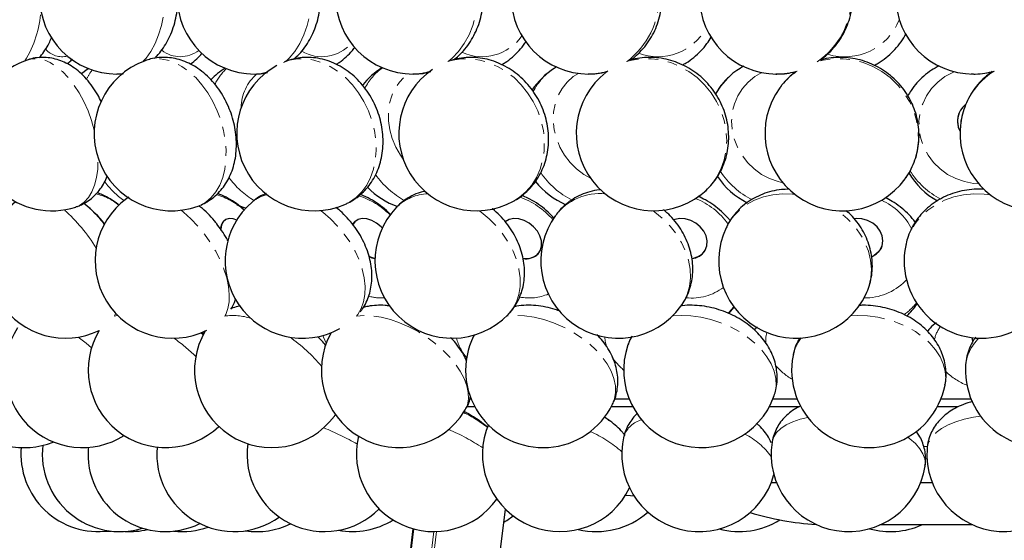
# Model space of a CAD drawing. Header units: millimetres. Extents: x 0 to 841, y 0 to 1481.
# Tile 12 of 29: x 86 to 213, y 1223 to 1290. Entities that reach past the tile are written whole.
import ezdxf

# ---------------------------------------------------------------- set-up
doc = ezdxf.new("R2010")
doc.units = ezdxf.units.MM
doc.linetypes.add('SLD-Combinazione-di-due-tratteggi', pattern=[12.7, 6.35, -1.27, 1.27, -1.27, 1.27, -1.27])
doc.linetypes.add('SLD-Solido', pattern=[0])

msp = doc.modelspace()

# ---------------------------------------------------------------- linework, layer by layer
at = {"color": 7, "linetype": 'SLD-Solido', "lineweight": 25}
for p, q in [((155.44, 1283.78), (155.15, 1283.59)), ((162.04, 1283.21), (161.91, 1283.12)), ((183.73, 1282.84), (183.86, 1282.84)), ((207.42, 1277.86), (207.41, 1277.84)), ((94.5, 1266.01), (94.35, 1266.12)), ((109.11, 1265.78), (109.34, 1265.87)), ((112.51, 1263.93), (112.48, 1263.9)), ((129.37, 1263.76), (129.35, 1263.74)), ((197.43, 1260.61), (197.44, 1260.63)), ((153.04, 1259.64), (153.06, 1259.66)), ((174.58, 1260.03), (174.59, 1260.06)), ((109.82, 1249.26), (109.6, 1249.46)), ((125.01, 1248.44), (124.56, 1248.91)), ((144.79, 1249.16), (144.7, 1248.97)), ((144.85, 1239.84), (143.76, 1239.84)), ((144.38, 1240.84), (144.16, 1240.84)), ((165.26, 1239.84), (162.46, 1239.84)), ((164.79, 1240.84), (162.85, 1240.84)), ((186.66, 1239.84), (182.87, 1239.84)), ((186.49, 1240.84), (183.34, 1240.84)), ((207.25, 1239.84), (204.57, 1239.84)), ((208.93, 1240.84), (205.04, 1240.84)), ((126.71, 1238.66), (126.86, 1238.9)), ((146.62, 1237.54), (146.32, 1236.79)), ((162.33, 1237.99), (161.6, 1238.5)), ((183.14, 1230.09), (183.81, 1230.09)), ((202.43, 1230.09), (203.91, 1230.09)), ((135.42, 1117.38), (148.8, 1226.62)), ((209.18, 1224.59), (197.17, 1224.59)), ((136.86, 1224.1), (123.85, 1117.86))]:
    msp.add_line(p, q, dxfattribs=at)
at = {"color": 8, "linetype": 'SLD-Combinazione-di-due-tratteggi', "lineweight": 18}
for p, q in [((98.63, 1282.84), (99.34, 1282.9)), ((100.07, 1266.89), (99.89, 1266.77)), ((93.3, 1265.65), (93.8, 1265.87)), ((200.59, 1256.27), (200.43, 1256.09)), ((109.76, 1249.15), (109.47, 1249.41)), ((144.75, 1249.11), (144.67, 1248.97)), ((162.09, 1238.17), (161.59, 1238.49)), ((202.81, 1234.71), (203.28, 1234.71)), ((135.38, 1117.38), (148.77, 1226.65)), ((123.97, 1117.83), (136.98, 1224.07)), ((126.54, 1117.41), (139.56, 1223.73)), ((126.88, 1117.38), (139.91, 1223.74))]:
    msp.add_line(p, q, dxfattribs=at)
at = {"color": 8, "linetype": 'SLD-Combinazione-di-due-tratteggi', "lineweight": 18, "flags": 128}
for points in [[(102.03, 1284.48), (102.39, 1284.89), (103.01, 1285.77), (103.55, 1286.78), (104.01, 1287.89), (104.37, 1289.09), (104.63, 1290.36), (104.78, 1291.68), (104.82, 1293.01), (104.75, 1294.34), (104.57, 1295.65), (104.28, 1296.9), (103.9, 1298.08), (103.42, 1299.17), (102.85, 1300.15), (102.21, 1300.99), (102.03, 1301.19)], [(120.42, 1284.47), (120.86, 1284.89), (121.59, 1285.77), (122.24, 1286.78), (122.78, 1287.89), (123.21, 1289.09), (123.51, 1290.36), (123.69, 1291.68), (123.74, 1293.01), (123.66, 1294.34), (123.45, 1295.65), (123.11, 1296.9), (122.65, 1298.08), (122.08, 1299.17), (121.41, 1300.15), (120.65, 1300.99), (120.42, 1301.2)], [(141.42, 1284.47), (141.92, 1284.89), (142.75, 1285.77), (143.49, 1286.78), (144.1, 1287.89), (144.58, 1289.09), (144.93, 1290.36), (145.13, 1291.68), (145.18, 1293.01), (145.09, 1294.34), (144.85, 1295.65), (144.47, 1296.9), (143.95, 1298.08), (143.31, 1299.17), (142.55, 1300.15), (141.69, 1300.99), (141.36, 1301.25)], [(95.69, 1275.6), (95.34, 1276.82), (94.89, 1278.08), (94.35, 1279.28), (93.74, 1280.41), (93.06, 1281.44), (92.34, 1282.37), (91.58, 1283.16), (90.79, 1283.81), (90, 1284.31), (89.21, 1284.65), (88.43, 1284.81), (87.69, 1284.81), (87.17, 1284.69)], [(109.34, 1265.87), (110.11, 1266.3), (110.8, 1266.88), (111.4, 1267.62), (111.9, 1268.49), (112.29, 1269.48), (112.56, 1270.57), (112.7, 1271.74), (112.72, 1272.98), (112.62, 1274.25), (112.39, 1275.54), (112.05, 1276.82), (111.58, 1278.08), (111.02, 1279.28), (110.36, 1280.41), (109.61, 1281.44), (108.8, 1282.37), (107.93, 1283.16), (107.02, 1283.81), (106.08, 1284.31), (105.14, 1284.65), (104.21, 1284.81), (103.3, 1284.81), (102.44, 1284.63), (102.25, 1284.57)], [(128.07, 1265.99), (128.67, 1266.3), (129.51, 1266.88), (130.25, 1267.62), (130.88, 1268.49), (131.39, 1269.48), (131.76, 1270.57), (132.01, 1271.74), (132.11, 1272.98), (132.07, 1274.25), (131.88, 1275.54), (131.56, 1276.82), (131.11, 1278.08), (130.52, 1279.28), (129.83, 1280.41), (129.03, 1281.44), (128.14, 1282.37), (127.19, 1283.16), (126.17, 1283.81), (125.12, 1284.31), (124.05, 1284.65), (122.99, 1284.81), (121.94, 1284.81), (120.93, 1284.63), (120.13, 1284.35)], [(149.83, 1266.4), (150.59, 1266.88), (151.45, 1267.62), (152.2, 1268.49), (152.82, 1269.48), (153.3, 1270.57), (153.63, 1271.74), (153.81, 1272.98), (153.83, 1274.25), (153.7, 1275.54), (153.41, 1276.82), (152.97, 1278.08), (152.39, 1279.28), (151.67, 1280.41), (150.84, 1281.44), (149.91, 1282.37), (148.89, 1283.16), (147.79, 1283.81), (146.65, 1284.31), (145.48, 1284.65), (144.31, 1284.81), (143.14, 1284.81), (142.01, 1284.63), (141.36, 1284.44)], [(174.08, 1267.26), (174.5, 1267.62), (175.35, 1268.49), (176.06, 1269.48), (176.63, 1270.57), (177.04, 1271.74), (177.29, 1272.98), (177.38, 1274.25), (177.3, 1275.54), (177.05, 1276.82), (176.63, 1278.08), (176.07, 1279.28), (175.35, 1280.41), (174.51, 1281.44), (173.55, 1282.37), (172.49, 1283.16), (171.35, 1283.81), (170.14, 1284.31), (168.9, 1284.65), (167.64, 1284.81), (166.39, 1284.81), (165.17, 1284.63), (164.45, 1284.44)], [(200.4, 1269.29), (200.54, 1269.48), (201.18, 1270.57), (201.66, 1271.74), (201.98, 1272.98), (202.13, 1274.25), (202.1, 1275.54), (201.89, 1276.82), (201.52, 1278.08), (200.98, 1279.28), (200.29, 1280.41), (199.45, 1281.44), (198.49, 1282.37), (197.41, 1283.16), (196.25, 1283.81), (195.01, 1284.31), (193.73, 1284.65), (192.42, 1284.81), (191.11, 1284.81), (189.82, 1284.63), (189.12, 1284.45)], [(116.4, 1282.84), (117.26, 1282.91), (117.96, 1283.06)], [(162.01, 1283.21), (161.87, 1283.11), (161.83, 1283.08)], [(208.08, 1268.94), (206.96, 1269.33), (205.9, 1269.88), (204.94, 1270.59), (204.1, 1271.42), (203.39, 1272.36), (202.84, 1273.39), (202.45, 1274.49), (202.24, 1275.63), (202.21, 1276.78), (202.36, 1277.92), (202.69, 1279.01), (203.18, 1280.04), (203.84, 1280.98), (204.63, 1281.81), (205.56, 1282.5), (206.58, 1283.05), (206.79, 1283.13)], [(135.59, 1271.86), (135.24, 1272.36), (134.65, 1273.39), (134.19, 1274.49), (133.87, 1275.63), (133.71, 1276.78), (133.69, 1277.92), (133.83, 1279.01), (134.12, 1280.04), (134.55, 1280.98), (135.12, 1281.81), (135.81, 1282.5), (136.28, 1282.85)], [(159.79, 1269.4), (158.93, 1269.88), (157.99, 1270.59), (157.15, 1271.42), (156.43, 1272.36), (155.84, 1273.39), (155.39, 1274.49), (155.1, 1275.63), (154.98, 1276.78), (155.02, 1277.92), (155.23, 1279.01), (155.59, 1280.04), (156.11, 1280.98), (156.77, 1281.81), (157.56, 1282.5), (158.22, 1282.92)], [(184.61, 1268.8), (184.02, 1268.94), (182.92, 1269.33), (181.87, 1269.88), (180.91, 1270.59), (180.06, 1271.42), (179.33, 1272.36), (178.75, 1273.39), (178.33, 1274.49), (178.08, 1275.63), (178, 1276.78), (178.1, 1277.92), (178.37, 1279.01), (178.8, 1280.04), (179.4, 1280.98), (180.14, 1281.81), (181, 1282.5), (181.93, 1283.02)], [(93.8, 1265.87), (94.41, 1266.3), (94.94, 1266.88), (95.38, 1267.62), (95.74, 1268.49), (95.99, 1269.48), (96.15, 1270.57), (96.19, 1271.74), (96.19, 1272.03)], [(209.92, 1268.67), (209.25, 1268.71), (208.08, 1268.94)], [(186.14, 1267.31), (185.86, 1267.34), (184.57, 1267.36), (183.32, 1267.24), (182.11, 1266.96), (180.98, 1266.53), (179.95, 1265.97), (179.03, 1265.27), (178.24, 1264.46), (177.6, 1263.55), (177.29, 1262.97)], [(211.42, 1267.24), (210.61, 1267.34), (209.28, 1267.36), (207.97, 1267.24), (206.7, 1266.96), (205.5, 1266.53), (204.38, 1265.97), (203.36, 1265.27), (202.47, 1264.46), (201.72, 1263.55), (201.13, 1262.55), (200.69, 1261.48), (200.49, 1260.71)], [(112.59, 1251.64), (112.67, 1251.79), (112.95, 1252.54), (113.11, 1253.41), (113.13, 1254.37), (113.03, 1255.4), (112.8, 1256.5), (112.44, 1257.64), (111.96, 1258.79), (111.38, 1259.94), (110.69, 1261.08), (109.92, 1262.17), (109.07, 1263.19), (108.17, 1264.14), (107.22, 1264.99), (106.91, 1265.25)], [(129.61, 1251.64), (129.73, 1251.79), (130.18, 1252.54), (130.49, 1253.41), (130.66, 1254.37), (130.69, 1255.4), (130.57, 1256.5), (130.31, 1257.64), (129.92, 1258.79), (129.39, 1259.94), (128.74, 1261.08), (127.99, 1262.17), (127.13, 1263.19), (126.2, 1264.14), (125.2, 1264.99), (124.92, 1265.21)], [(149.16, 1251.78), (149.17, 1251.79), (149.76, 1252.54), (150.22, 1253.41), (150.54, 1254.37), (150.7, 1255.4), (150.7, 1256.5), (150.55, 1257.64), (150.24, 1258.79), (149.79, 1259.94), (149.19, 1261.08), (148.47, 1262.17), (147.63, 1263.19), (146.69, 1264.14), (145.66, 1264.99), (145.41, 1265.18)], [(171.47, 1252.84), (171.83, 1253.41), (172.28, 1254.37), (172.56, 1255.4), (172.69, 1256.5), (172.64, 1257.64), (172.43, 1258.79), (172.06, 1259.94), (171.54, 1261.08), (170.87, 1262.17), (170.06, 1263.19), (169.14, 1264.14), (168.11, 1264.99), (167.86, 1265.17)], [(195.39, 1254.46), (195.75, 1255.4), (195.99, 1256.5), (196.06, 1257.64), (195.95, 1258.79), (195.67, 1259.94), (195.23, 1261.08), (194.63, 1262.17), (193.87, 1263.19), (192.99, 1264.14), (191.98, 1264.99), (191.71, 1265.19)], [(113.44, 1252.66), (113.45, 1252.66), (113.61, 1252.62)], [(178.31, 1252.75), (177.64, 1252.05), (177.51, 1251.93)], [(98.74, 1251.64), (98.29, 1251.57), (98.29, 1251.57)], [(98.36, 1251.64), (98.4, 1251.79), (98.44, 1251.95)], [(143.54, 1239.31), (143.59, 1239.4), (143.88, 1240.09), (144.01, 1240.86), (143.99, 1241.69), (143.8, 1242.58), (143.46, 1243.5), (142.97, 1244.44), (142.33, 1245.39), (141.57, 1246.32), (140.69, 1247.21), (139.7, 1248.07), (138.64, 1248.85), (137.51, 1249.57), (136.33, 1250.19), (135.14, 1250.71), (133.94, 1251.13), (132.76, 1251.42), (131.62, 1251.6), (130.54, 1251.65), (129.54, 1251.57), (129.54, 1251.57)], [(162.64, 1240.19), (162.9, 1240.86), (163.03, 1241.69), (163, 1242.58), (162.81, 1243.5), (162.45, 1244.44), (161.93, 1245.39), (161.26, 1246.32), (160.46, 1247.21), (159.54, 1248.07), (158.51, 1248.85), (157.4, 1249.57), (156.22, 1250.19), (154.99, 1250.71), (153.75, 1251.13), (152.49, 1251.42), (151.26, 1251.6), (150.07, 1251.65), (148.95, 1251.57)], [(183.52, 1241.31), (183.63, 1241.69), (183.76, 1242.58), (183.71, 1243.5), (183.49, 1244.44), (183.11, 1245.39), (182.56, 1246.32), (181.86, 1247.21), (181.02, 1248.07), (180.06, 1248.85), (178.99, 1249.57), (177.83, 1250.19), (176.61, 1250.71), (175.34, 1251.13), (174.04, 1251.42), (172.75, 1251.6), (171.48, 1251.65), (170.39, 1251.58)], [(205.58, 1242.66), (205.67, 1243.5), (205.59, 1244.44), (205.35, 1245.39), (204.93, 1246.32), (204.35, 1247.21), (203.61, 1248.07), (202.74, 1248.85), (201.74, 1249.57), (200.63, 1250.19), (199.44, 1250.71), (198.18, 1251.13), (196.88, 1251.42), (195.56, 1251.6), (194.24, 1251.65), (193.38, 1251.61)], [(95.35, 1247.48), (94.65, 1248.07), (93.63, 1248.85)], [(125.66, 1248.07), (125.3, 1248.85), (125.23, 1249.06)], [(182.41, 1248.04), (182.42, 1248.85), (182.55, 1249.46)], [(126.71, 1238.66), (126.81, 1238.81), (126.84, 1238.85)], [(210.17, 1238.62), (209.23, 1238.49), (208.05, 1238.25), (206.95, 1237.92), (205.98, 1237.52), (205.13, 1237.05), (204.42, 1236.52), (203.87, 1235.95), (203.49, 1235.33), (203.28, 1234.68), (203.25, 1234.41)], [(146.67, 1237.42), (146.42, 1237.05), (146.31, 1236.78)], [(187.84, 1238.47), (186.87, 1238.25), (185.9, 1237.92), (185.06, 1237.52), (184.36, 1237.05), (183.82, 1236.52), (183.45, 1235.95), (183.25, 1235.33), (183.24, 1235.28)], [(203, 1232.18), (203.03, 1232.45), (202.96, 1233.11), (202.72, 1233.78), (202.31, 1234.44), (201.74, 1235.09), (201.01, 1235.72), (200.76, 1235.91)]]:
    msp.add_lwpolyline(points, dxfattribs=at)
at = {"color": 7, "linetype": 'SLD-Solido', "lineweight": 25, "flags": 128}
for points in [[(94.97, 1283.53), (94.79, 1283.41), (94.04, 1282.85)], [(177.46, 1282.29), (176.56, 1281.27), (175.91, 1280.3)], [(207.64, 1276.74), (207.64, 1276.74), (207.62, 1276.62)], [(114.11, 1265.95), (114.95, 1265.64), (115.3, 1265.54)], [(114.1, 1263.97), (113.63, 1264.12), (113.11, 1264.16), (112.67, 1264.03), (112.33, 1263.75), (112.12, 1263.33)], [(132.89, 1262.95), (132.73, 1263.12), (132.16, 1263.59), (131.54, 1263.93), (130.91, 1264.12), (130.31, 1264.16), (129.78, 1264.03), (129.36, 1263.75), (129.06, 1263.33)], [(151.07, 1259.05), (151.38, 1259.01), (152.01, 1259.06), (152.57, 1259.27), (153.02, 1259.62), (153.33, 1260.09), (153.47, 1260.66), (153.45, 1261.29), (153.26, 1261.93), (152.92, 1262.56), (152.44, 1263.12), (151.86, 1263.59), (151.21, 1263.93), (150.54, 1264.12), (149.88, 1264.16), (149.28, 1264.03), (148.78, 1263.75)], [(172.88, 1259.03), (173.09, 1259.06), (173.71, 1259.27), (174.23, 1259.62), (174.61, 1260.09), (174.83, 1260.66), (174.87, 1261.29), (174.73, 1261.93), (174.43, 1262.56), (173.97, 1263.12), (173.4, 1263.59), (172.73, 1263.93), (172.03, 1264.12), (171.32, 1264.16), (170.66, 1264.03), (170.55, 1263.99)], [(196.1, 1259.25), (196.15, 1259.27), (196.72, 1259.62), (197.16, 1260.09), (197.45, 1260.66), (197.55, 1261.29), (197.47, 1261.93), (197.21, 1262.56), (196.79, 1263.12), (196.23, 1263.59), (195.57, 1263.93), (194.85, 1264.12), (194.12, 1264.16), (193.86, 1264.13)], [(112.12, 1263.33), (112.05, 1262.81), (112.05, 1262.75)], [(129.08, 1263.39), (129.17, 1263.53), (129.35, 1263.74)], [(197.43, 1260.61), (197.32, 1260.34), (196.95, 1259.82)], [(131.16, 1259.29), (131.58, 1259.13), (131.96, 1259.04)], [(196.95, 1259.82), (196.44, 1259.4), (196.1, 1259.23)], [(177.64, 1251.9), (178.11, 1252.45), (178.33, 1252.73)], [(209.16, 1248.27), (209.15, 1248.31), (209.07, 1248.79)], [(209.08, 1248.79), (209.09, 1248.61), (209.15, 1248.35)], [(162.33, 1237.99), (162.09, 1238.16), (162.09, 1238.17)], [(164.32, 1228.45), (164.97, 1228.38), (165.41, 1228.34)], [(148.59, 1224.96), (148.96, 1225.18), (149.81, 1225.75)], [(96.45, 1223.73), (97.6, 1223.77), (97.83, 1223.8)]]:
    msp.add_lwpolyline(points, dxfattribs=at)
at = {"color": 7, "linetype": 'SLD-Solido', "lineweight": 25}
for centre, radius, start, end in [((98.63, 1292.84), 10, 90, 270), ((116.4, 1292.84), 10, 90, 270), ((136.87, 1292.84), 10, 90, 270), ((159.54, 1292.84), 10, 90, 270), ((183.86, 1292.84), 10, 90, 270), ((209.22, 1292.84), 10, 90, 270), ((90.24, 1275.17), 10, 107.862, 287.862), ((105.68, 1275.17), 10, 110.0467, 290.0467), ((117.98, 1275.17), 10, 122.6403, 136.1611), ((124.1, 1275.17), 10, 118.9123, 293.4034), ((138.16, 1275.17), 10, 121.8604, 141.6167), ((145.03, 1275.17), 10, 124.3548, 298.7394), ((160.52, 1275.17), 10, 122.6199, 146.0132), ((167.95, 1275.17), 10, 127.7455, 307.7455), ((192.32, 1275.17), 10, 143.9421, 323.9421), ((209.97, 1276.73), 2.79, 129.2926, 208.1466), ((209.99, 1276.73), 2.81, 156.6421, 208.2244), ((217.51, 1275.17), 10, 171.6644, 351.6644), ((184.49, 1275.17), 10, 213.7567, 243.532), ((209.49, 1275.17), 10, 210.5932, 240.7415), ((138.16, 1275.17), 10, 224.1076, 250.8374), ((160.52, 1275.17), 10, 218.2984, 247.0375), ((105.81, 1258.71), 10, 126.3226, 296.3713), ((91.98, 1258.71), 10, 130.1883, 295.8837), ((84.91, 1254.03), 15.36, 37.9443, 51.4014), ((122.6, 1258.71), 10, 130.3826, 298.8135), ((141.95, 1258.71), 10, 136.1014, 316.1014), ((163.37, 1258.71), 10, 144.0526, 324.0526), ((113.37, 1262.89), 1.35, 131.1625, 184.0891), ((186.34, 1258.71), 10, 154.8195, 334.8195), ((210.29, 1258.71), 10, 168.4929, 348.4929), ((132.42, 1261.95), 2.98, 245.132, 260.9837), ((151.51, 1261.06), 2.08, 257.8119, 317.1945), ((172.7, 1261.22), 2.22, 274.982, 327.7184), ((193.65, 1258.71), 10, 314.2848, 326.322), ((94.18, 1244.58), 10, 146.9513, 302.5084), ((86.68, 1244.58), 10, 151.8153, 291.8877), ((104.92, 1244.58), 10, 149.0813, 313.3545), ((118.65, 1244.58), 10, 149.522, 323.7093), ((115.06, 1239.15), 13.62, 39.4639, 45.7348), ((135.03, 1244.58), 10, 151.0868, 328.2386), ((153.66, 1244.58), 10, 153.9589, 333.9589), ((174.07, 1244.58), 10, 160.9084, 340.9084), ((195.76, 1244.58), 10, 168.9608, 348.9608), ((218.21, 1244.58), 10, 177.7517, 357.7517), ((136.39, 1225.62), 15.36, 49.1692, 62.2662), ((139.56, 1233.73), 10, 166.6694, 324.4292), ((155.83, 1233.73), 10, 162.2159, 334.1638), ((173.83, 1233.73), 10, 166.4115, 344.6933), ((98.99, 1233.73), 10, 173.2175, 287.1494), ((125.43, 1233.73), 10, 172.2398, 314.969), ((193.12, 1233.73), 10, 171.0933, 351.0933), ((96.23, 1233.73), 10, 174.7707, 277.9462), ((104.89, 1233.73), 10, 174.9839, 296.3738), ((113.77, 1233.73), 10, 174.7923, 305.637), ((213.23, 1233.73), 10, 176.1178, 356.1178), ((160.56, 1233.73), 10, 256.3069, 311.5538), ((191.21, 1261.91), 37.32, 253.1624, 266.4838), ((116.68, 1233.73), 10, 261.6591, 295.9499), ((129.03, 1233.73), 10, 259.6123, 301.7636), ((178.96, 1233.73), 10, 255.1376, 301.9076), ((198.52, 1233.73), 10, 254.338, 293.8826), ((100.29, 1233.73), 10, 266.2839, 283.3001), ((107.01, 1233.73), 10, 263.9011, 289.7538)]:
    msp.add_arc(centre, radius, start, end, dxfattribs=at)
at = {"color": 8, "linetype": 'SLD-Combinazione-di-due-tratteggi', "lineweight": 18}
for centre, radius, start, end in [((158.14, 1292.84), 10.52, 307.2958, 53.0043), ((183.3, 1292.84), 10.2, 304.4662, 54.9321), ((75.12, 1291.83), 13.71, 327.8409, 356.4464), ((192.61, 1292.65), 7.59, 253.1083, 338.413), ((168.48, 1292.18), 7.1, 249.5368, 331.3836), ((145.79, 1291.34), 6.26, 245.415, 325.088), ((91.56, 1287.92), 2.84, 221.6034, 283.5588), ((106.82, 1288.95), 3.87, 231.7913, 307.9258), ((125.08, 1290.21), 5.13, 239.6763, 318.2477), ((99.85, 1279.83), 5.65, 141.315, 155.5397), ((116.98, 1278.86), 6.28, 132.1331, 155.2591), ((137.05, 1277.85), 7.12, 125.4905, 154.0344), ((136.86, 1289.87), 7.03, 270.0858, 288.0625), ((159.41, 1276.95), 7.91, 122.7052, 152.6849), ((159.54, 1291.16), 8.32, 270.0402, 287.2998), ((183.86, 1292.13), 9.29, 270.0143, 286.3609), ((191.53, 1275.74), 9.03, 124.004, 143.9142), ((217.02, 1275.21), 9.51, 122.5025, 170.699), ((209.21, 1292.7), 9.87, 270.0024, 285.8745), ((120.57, 1278.4), 5.91, 130.956, 179.1289), ((183.58, 1276.1), 8.7, 134.5661, 151.3349), ((209.74, 1275.8), 10.27, 212.09, 242.6556), ((121.8, 1275.72), 10.72, 215.6535, 239.6102), ((141.05, 1276.23), 11.06, 215.2144, 241.6718), ((162.41, 1276.32), 10.98, 214.4013, 242.913), ((185.49, 1276.16), 10.71, 213.3388, 243.2319), ((105.43, 1275.08), 10.4, 216.2162, 235.5306), ((94.53, 1260.73), 6.76, 50.0017, 78.6514), ((108.98, 1258.48), 9.11, 48.1658, 74.3882), ((118.92, 1262.99), 4.35, 102.1045, 129.8624), ((126.85, 1257.62), 9.95, 44.8943, 72.6301), ((138.89, 1261.51), 5.85, 91.0426, 135.0414), ((147.33, 1257.49), 10.02, 40.8201, 70.9553), ((161.03, 1260.11), 7.29, 84.6273, 142.1221), ((169.94, 1258.08), 9.32, 35.241, 68.521), ((194.02, 1259.08), 8.17, 27.2003, 65.889), ((77.92, 1249.53), 21.02, 30.9889, 48.5833), ((85.07, 1254.55), 14.85, 36.6596, 50.5938), ((172.86, 1260.69), 6.79, 263.8361, 307.0435), ((195.22, 1261.23), 7.32, 269.1429, 315.3263), ((132.81, 1260.13), 6.22, 254.6334, 273.3125), ((151.86, 1260.17), 6.26, 258.955, 293.3802), ((195.69, 1258.27), 7.96, 305.0036, 321.1958), ((113.58, 1244.08), 7.57, 71.9281, 98.0693), ((208.25, 1247.71), 4.12, 142.217, 169.6158), ((110.11, 1232.86), 19.3, 39.3283, 55.9737), ((165.94, 1249.07), 4.31, 182.7687, 200.3416), ((168.84, 1246.38), 4.47, 146.2351, 160.8575), ((190.98, 1245.47), 5.14, 140.4793, 168.484), ((91.29, 1228.18), 25.25, 46.0526, 54.4021), ((149.08, 1250.58), 6.87, 195.6864, 219.6496), ((213.94, 1244.6), 5.74, 134.135, 176.3149), ((169.72, 1251.17), 8.67, 214.4568, 229.31), ((190.27, 1250.84), 8.66, 219.8199, 239.2002), ((211.52, 1250.39), 8.36, 225.8146, 248.0973), ((136.83, 1225.13), 15.44, 51.1176, 64.7951), ((167.19, 1234.99), 3.27, 103.9695, 160.48), ((113.79, 1208.06), 31.28, 59.5429, 68.3456), ((132.45, 1215.05), 23.65, 55.4552, 67.5935), ((153.4, 1222.28), 15.72, 48.4086, 66.1333), ((175.58, 1228.03), 9.27, 35.4795, 63.5031)]:
    msp.add_arc(centre, radius, start, end, dxfattribs=at)
at = {"color": 7, "linetype": 'SLD-Solido', "lineweight": 25}
for points, knots in [([(121.49, 1284.79), (121.72, 1284.99), (122.23, 1285.45), (122.91, 1286.29), (123.55, 1287.28), (124.08, 1288.37), (124.49, 1289.53), (124.78, 1290.75), (124.93, 1292.02), (124.95, 1293.3), (124.83, 1294.57), (124.58, 1295.83), (124.18, 1297.05), (123.65, 1298.21), (122.99, 1299.28), (122.26, 1300.2), (121.71, 1300.69), (121.46, 1300.9)], [0, 0, 0, 0, 0.0524702, 0.1171586, 0.1829969, 0.2498817, 0.3175979, 0.385904, 0.4546139, 0.5236302, 0.592973, 0.6626792, 0.7327798, 0.8031996, 0.8737008, 0.9438957, 1, 1, 1, 1]), ([(142.1, 1284.68), (142.33, 1284.85), (142.85, 1285.26), (143.58, 1286.06), (144.3, 1287.03), (144.89, 1288.09), (145.37, 1289.24), (145.71, 1290.44), (145.91, 1291.69), (145.97, 1292.97), (145.88, 1294.24), (145.64, 1295.5), (145.26, 1296.72), (144.74, 1297.88), (144.09, 1298.97), (143.3, 1299.94), (142.63, 1300.62), (142.2, 1300.93), (142.1, 1301)], [0, 0, 0, 0, 0.045863, 0.110043, 0.174835, 0.240241, 0.306211, 0.372666, 0.439523, 0.506709, 0.57417, 0.64185, 0.709685, 0.777587, 0.845425, 0.913028, 0.980205, 1, 1, 1, 1]), ([(164.96, 1284.65), (165.15, 1284.78), (165.66, 1285.15), (166.4, 1285.89), (167.18, 1286.84), (167.83, 1287.89), (168.35, 1289.02), (168.73, 1290.22), (168.97, 1291.46), (169.06, 1292.72), (169, 1293.99), (168.79, 1295.25), (168.42, 1296.47), (167.91, 1297.63), (167.26, 1298.71), (166.49, 1299.7), (165.71, 1300.49), (165.15, 1300.89), (164.93, 1301.05)], [0, 0, 0, 0, 0.03644, 0.100772, 0.165395, 0.230333, 0.295584, 0.36113, 0.426941, 0.492978, 0.559197, 0.625546, 0.691959, 0.758374, 0.824719, 0.890916, 0.956888, 1, 1, 1, 1]), ([(189.47, 1284.66), (189.61, 1284.76), (190.09, 1285.09), (190.82, 1285.78), (191.64, 1286.72), (192.33, 1287.76), (192.88, 1288.88), (193.3, 1290.07), (193.56, 1291.3), (193.67, 1292.56), (193.63, 1293.83), (193.43, 1295.08), (193.08, 1296.29), (192.58, 1297.45), (191.94, 1298.54), (191.16, 1299.53), (190.33, 1300.38), (189.72, 1300.83), (189.44, 1301.04)], [0, 0, 0, 0, 0.027192, 0.092202, 0.157321, 0.222563, 0.287935, 0.353434, 0.419053, 0.484776, 0.550584, 0.616449, 0.682338, 0.748221, 0.814068, 0.879849, 0.945537, 1, 1, 1, 1]), ([(103.46, 1284.87), (103.57, 1284.96), (103.95, 1285.3), (104.49, 1286), (105.1, 1286.94), (105.61, 1288), (106.02, 1289.14), (106.31, 1290.35), (106.47, 1291.3), (106.49, 1291.84), (106.49, 1291.96)], [0, 0, 0, 0, 0.058372, 0.199305, 0.344858, 0.494647, 0.647424, 0.801524, 0.955849, 1, 1, 1, 1]), ([(88.58, 1284.95), (88.63, 1285.01), (88.92, 1285.29), (89.35, 1285.92), (89.84, 1286.71), (90.07, 1287.28), (90.17, 1287.51)], [0, 0, 0, 0, 0.075263, 0.405847, 0.756424, 1, 1, 1, 1]), ([(148.31, 1284.05), (148.46, 1284.14), (148.95, 1284.41), (149.72, 1285.01), (150.57, 1285.85), (151.16, 1286.54), (151.41, 1286.97), (151.46, 1287.05)], [0, 0, 0, 0, 0.118303, 0.389128, 0.661507, 0.935698, 1, 1, 1, 1]), ([(171.66, 1284.01), (171.82, 1284.1), (172.34, 1284.37), (173.15, 1284.97), (174.05, 1285.8), (174.8, 1286.68), (175.19, 1287.31), (175.36, 1287.59)], [0, 0, 0, 0, 0.105265, 0.340008, 0.575306, 0.811282, 1, 1, 1, 1]), ([(196.4, 1283.97), (196.58, 1284.06), (197.13, 1284.33), (197.97, 1284.94), (198.9, 1285.77), (199.71, 1286.72), (200.26, 1287.48), (200.48, 1287.94), (200.52, 1288.02)], [0, 0, 0, 0, 0.101669, 0.314163, 0.526797, 0.739607, 0.952621, 1, 1, 1, 1]), ([(126.93, 1284.1), (127.07, 1284.18), (127.54, 1284.45), (128.24, 1285.05), (128.92, 1285.73), (129.26, 1286.2), (129.37, 1286.35)], [0, 0, 0, 0, 0.144811, 0.485915, 0.831034, 1, 1, 1, 1]), ([(96.62, 1279.23), (96.47, 1279.54), (96.13, 1280.23), (95.49, 1281.22), (94.71, 1282.21), (93.86, 1283.05), (92.97, 1283.75), (92.07, 1284.27), (91.15, 1284.66), (90.21, 1284.9), (89.27, 1285.01), (88.3, 1284.96), (87.59, 1284.84), (87.22, 1284.7), (87.16, 1284.68)], [0, 0, 0, 0, 0.081069, 0.18184, 0.285064, 0.39102, 0.483756, 0.572468, 0.657456, 0.739596, 0.819784, 0.89878, 0.984304, 1, 1, 1, 1]), ([(92.18, 1284.18), (92.27, 1284.24), (92.52, 1284.41), (92.73, 1284.63), (92.87, 1284.77)], [0, 0, 0, 0, 0.362082, 1, 1, 1, 1]), ([(109.47, 1265.92), (109.75, 1266.05), (110.34, 1266.34), (111.15, 1266.92), (111.9, 1267.63), (112.54, 1268.44), (113.08, 1269.35), (113.51, 1270.35), (113.83, 1271.42), (114.02, 1272.57), (114.08, 1273.77), (114.01, 1275), (113.81, 1276.24), (113.48, 1277.47), (113.03, 1278.67), (112.47, 1279.82), (111.79, 1280.9), (110.99, 1281.9), (110.1, 1282.8), (109.14, 1283.55), (108.16, 1284.13), (107.17, 1284.56), (106.17, 1284.85), (105.12, 1285), (104.05, 1284.99), (103.07, 1284.84), (102.49, 1284.63), (102.26, 1284.55)], [0, 0, 0, 0, 0.033695, 0.071136, 0.108488, 0.146111, 0.184334, 0.223436, 0.263593, 0.304805, 0.346886, 0.389531, 0.43242, 0.475419, 0.518551, 0.561915, 0.605608, 0.649745, 0.694352, 0.73921, 0.779, 0.817814, 0.855674, 0.89273, 0.933138, 0.972492, 1, 1, 1, 1]), ([(108.09, 1284.14), (108.1, 1284.14), (108.41, 1284.33), (108.93, 1284.77), (109.4, 1285.27), (109.61, 1285.5)], [0, 0, 0, 0, 0.013438, 0.534928, 1, 1, 1, 1]), ([(128.05, 1266), (128.19, 1266.06), (128.67, 1266.26), (129.42, 1266.72), (130.28, 1267.41), (131.03, 1268.21), (131.67, 1269.11), (132.2, 1270.11), (132.6, 1271.18), (132.87, 1272.32), (133.01, 1273.51), (133.01, 1274.73), (132.87, 1275.97), (132.59, 1277.2), (132.17, 1278.4), (131.62, 1279.56), (130.95, 1280.66), (130.16, 1281.67), (129.26, 1282.58), (128.26, 1283.37), (127.19, 1284.02), (126.06, 1284.51), (124.89, 1284.84), (123.71, 1285), (122.55, 1284.99), (121.43, 1284.8), (120.65, 1284.59), (120.28, 1284.41), (120.24, 1284.39)], [0, 0, 0, 0, 0.016134, 0.054544, 0.09276, 0.130975, 0.169399, 0.208217, 0.247568, 0.287526, 0.328086, 0.369173, 0.410676, 0.452482, 0.494516, 0.536744, 0.579168, 0.621793, 0.664591, 0.707474, 0.750279, 0.792785, 0.834762, 0.876039, 0.91654, 0.956292, 0.995403, 1, 1, 1, 1]), ([(149.83, 1266.42), (149.96, 1266.49), (150.43, 1266.73), (151.16, 1267.28), (152, 1268.06), (152.73, 1268.97), (153.33, 1269.96), (153.81, 1271.03), (154.15, 1272.16), (154.34, 1273.35), (154.4, 1274.57), (154.31, 1275.8), (154.07, 1277.03), (153.68, 1278.23), (153.16, 1279.39), (152.5, 1280.49), (151.72, 1281.5), (150.82, 1282.42), (149.83, 1283.21), (148.75, 1283.88), (147.61, 1284.4), (146.43, 1284.77), (145.22, 1284.97), (144.01, 1285), (142.86, 1284.89), (142.14, 1284.69), (141.81, 1284.6)], [0, 0, 0, 0, 0.015415, 0.056868, 0.098188, 0.139503, 0.180937, 0.222601, 0.264577, 0.306915, 0.349627, 0.392693, 0.436073, 0.479718, 0.523583, 0.56763, 0.611821, 0.656114, 0.700456, 0.744774, 0.78897, 0.832934, 0.876561, 0.919772, 0.962527, 1, 1, 1, 1]), ([(174.07, 1267.27), (174.36, 1267.5), (174.95, 1267.99), (175.71, 1268.87), (176.38, 1269.86), (176.92, 1270.93), (177.31, 1272.07), (177.56, 1273.26), (177.66, 1274.47), (177.61, 1275.7), (177.41, 1276.93), (177.05, 1278.13), (176.55, 1279.28), (175.92, 1280.38), (175.15, 1281.39), (174.27, 1282.31), (173.28, 1283.11), (172.2, 1283.79), (171.05, 1284.32), (169.86, 1284.71), (168.62, 1284.94), (167.38, 1285.01), (166.15, 1284.93), (165.36, 1284.74), (164.96, 1284.65)], [0, 0, 0, 0, 0.0413668, 0.0859888, 0.130569, 0.1751802, 0.2198893, 0.2647526, 0.309811, 0.3550883, 0.4005913, 0.4463126, 0.492234, 0.5383305, 0.584573, 0.6309295, 0.6773539, 0.7238037, 0.7702308, 0.8165816, 0.8627998, 0.9088327, 0.9546379, 1, 1, 1, 1]), ([(200.36, 1269.26), (200.5, 1269.44), (200.88, 1269.95), (201.36, 1270.88), (201.81, 1272.02), (202.09, 1273.21), (202.23, 1274.43), (202.21, 1275.66), (202.04, 1276.88), (201.72, 1278.08), (201.24, 1279.23), (200.63, 1280.32), (199.88, 1281.33), (199.01, 1282.25), (198.03, 1283.05), (196.96, 1283.73), (195.82, 1284.28), (194.61, 1284.68), (193.37, 1284.92), (192.11, 1285.01), (190.86, 1284.93), (189.98, 1284.8), (189.53, 1284.66), (189.48, 1284.64)], [0, 0, 0, 0, 0.02801, 0.07823, 0.128408, 0.178583, 0.228797, 0.279086, 0.329479, 0.379998, 0.430654, 0.48145, 0.532383, 0.583439, 0.634602, 0.685849, 0.73715, 0.788472, 0.839783, 0.891049, 0.94224, 0.993323, 1, 1, 1, 1]), ([(136.85, 1282.85), (137.1, 1282.85), (137.74, 1282.85), (138.52, 1282.97), (139.02, 1283.13), (139.16, 1283.18)], [0, 0, 0, 0, 0.327171, 0.814541, 1, 1, 1, 1]), ([(159.49, 1282.86), (159.68, 1282.85), (160.27, 1282.84), (161.07, 1282.94), (161.66, 1283.1), (161.87, 1283.16)], [0, 0, 0, 0, 0.235354, 0.730632, 1, 1, 1, 1]), ([(179.58, 1283.84), (179.27, 1283.66), (178.62, 1283.29), (177.92, 1282.75), (177.56, 1282.37), (177.49, 1282.29)], [0, 0, 0, 0, 0.404294, 0.868197, 1, 1, 1, 1]), ([(183.73, 1282.86), (183.89, 1282.85), (184.46, 1282.83), (185.36, 1282.93), (186.08, 1283.11), (186.4, 1283.19)], [0, 0, 0, 0, 0.177456, 0.632592, 1, 1, 1, 1]), ([(186.4, 1283.19), (186.36, 1283.17), (185.98, 1282.93), (185.34, 1282.34), (184.67, 1281.67), (184.37, 1281.22), (184.3, 1281.12)], [0, 0, 0, 0, 0.04525, 0.458528, 0.870758, 1, 1, 1, 1]), ([(204.79, 1283.89), (204.46, 1283.71), (203.76, 1283.33), (202.81, 1282.59), (201.93, 1281.72), (201.24, 1280.86), (200.9, 1280.26), (200.77, 1280.02)], [0, 0, 0, 0, 0.19857, 0.417697, 0.636327, 0.854481, 1, 1, 1, 1]), ([(211.66, 1283.16), (211.33, 1282.91), (210.67, 1282.41), (209.81, 1281.51), (209.06, 1280.51), (208.45, 1279.43), (207.99, 1278.27), (207.73, 1277.37), (207.67, 1276.85), (207.65, 1276.74)], [0, 0, 0, 0, 0.158186, 0.318608, 0.478731, 0.638548, 0.798073, 0.957341, 1, 1, 1, 1]), ([(208.97, 1282.86), (209.14, 1282.85), (209.73, 1282.82), (210.72, 1282.92), (211.53, 1283.12), (211.92, 1283.21)], [0, 0, 0, 0, 0.169559, 0.588979, 1, 1, 1, 1]), ([(98.62, 1282.85), (98.88, 1282.84), (99.16, 1282.84), (99.44, 1282.89), (99.47, 1282.9)], [0, 0, 0, 0, 0.886579, 1, 1, 1, 1]), ([(116.39, 1282.84), (116.74, 1282.85), (117.31, 1282.86), (117.86, 1282.99), (118.07, 1283.04)], [0, 0, 0, 0, 0.6186471, 1, 1, 1, 1]), ([(94.35, 1266.1), (94.62, 1266.27), (95.18, 1266.6), (95.89, 1267.25), (96.5, 1267.99), (97.01, 1268.79), (97.25, 1269.37), (97.37, 1269.65)], [0, 0, 0, 0, 0.203398, 0.401492, 0.600978, 0.804612, 1, 1, 1, 1]), ([(161.12, 1267.9), (161.04, 1267.89), (160.56, 1267.86), (159.7, 1267.65), (158.56, 1267.26), (157.52, 1266.7), (156.58, 1266.02), (155.83, 1265.31), (155.45, 1264.79), (155.3, 1264.58)], [0, 0, 0, 0, 0.0309974, 0.2071084, 0.3809605, 0.5521536, 0.7206206, 0.8866045, 1, 1, 1, 1]), ([(185.43, 1267.96), (185.1, 1267.95), (184.35, 1267.93), (183.21, 1267.72), (182.02, 1267.35), (180.91, 1266.83), (179.89, 1266.18), (178.98, 1265.4), (178.21, 1264.51), (177.64, 1263.7), (177.4, 1263.16), (177.31, 1262.97)], [0, 0, 0, 0, 0.095255, 0.21864, 0.341416, 0.463253, 0.583883, 0.70316, 0.821083, 0.937788, 1, 1, 1, 1]), ([(210.64, 1267.94), (210.53, 1267.95), (209.98, 1268), (209.01, 1267.95), (207.75, 1267.77), (206.53, 1267.43), (205.37, 1266.94), (204.29, 1266.32), (203.31, 1265.57), (202.44, 1264.7), (201.71, 1263.74), (201.13, 1262.7), (200.72, 1261.68), (200.57, 1261), (200.5, 1260.7)], [0, 0, 0, 0, 0.0253174, 0.1172623, 0.2093207, 0.3013655, 0.3932336, 0.4847373, 0.5756885, 0.6659312, 0.7553707, 0.8439905, 0.9318542, 1, 1, 1, 1]), ([(98.91, 1265.88), (98.86, 1265.92), (98.5, 1266.24), (97.78, 1266.7), (96.88, 1267.21), (96.3, 1267.43), (96.07, 1267.51)], [0, 0, 0, 0, 0.0530265, 0.4260782, 0.7731623, 1, 1, 1, 1]), ([(100.16, 1266.94), (100.09, 1266.9), (99.99, 1266.85), (99.91, 1266.78), (99.88, 1266.76)], [0, 0, 0, 0, 0.718772, 1, 1, 1, 1]), ([(115.1, 1265.25), (115, 1265.34), (114.59, 1265.72), (113.8, 1266.29), (112.74, 1266.94), (111.99, 1267.25), (111.63, 1267.4)], [0, 0, 0, 0, 0.093413, 0.396673, 0.705277, 1, 1, 1, 1]), ([(117.91, 1267.4), (117.68, 1267.3), (117.13, 1267.07), (116.53, 1266.69), (116.2, 1266.38), (116.13, 1266.31)], [0, 0, 0, 0, 0.356056, 0.859763, 1, 1, 1, 1]), ([(134.01, 1264.65), (133.9, 1264.77), (133.49, 1265.2), (132.68, 1265.85), (131.62, 1266.55), (130.74, 1267.03), (130.21, 1267.22), (130.07, 1267.27)], [0, 0, 0, 0, 0.103909, 0.369202, 0.636404, 0.905942, 1, 1, 1, 1]), ([(138.4, 1267.71), (138.19, 1267.66), (137.61, 1267.53), (136.72, 1267.14), (135.76, 1266.55), (135.11, 1266.04), (134.81, 1265.7), (134.75, 1265.63)], [0, 0, 0, 0, 0.147466, 0.416927, 0.680214, 0.938258, 1, 1, 1, 1]), ([(155.1, 1264.18), (154.99, 1264.31), (154.6, 1264.76), (153.84, 1265.44), (152.81, 1266.2), (151.83, 1266.78), (151.19, 1267.04), (150.94, 1267.15)], [0, 0, 0, 0, 0.0969117, 0.3437622, 0.5917345, 0.8408806, 1, 1, 1, 1]), ([(177.82, 1263.88), (177.74, 1263.99), (177.4, 1264.43), (176.7, 1265.11), (175.72, 1265.91), (174.71, 1266.56), (174.01, 1266.88), (173.7, 1267.03)], [0, 0, 0, 0, 0.077316, 0.31737, 0.558893, 0.801613, 1, 1, 1, 1]), ([(201.71, 1263.68), (201.65, 1263.77), (201.36, 1264.2), (200.72, 1264.88), (199.8, 1265.7), (198.84, 1266.37), (198.17, 1266.71), (197.87, 1266.86)], [0, 0, 0, 0, 0.065099, 0.308878, 0.554542, 0.801862, 1, 1, 1, 1]), ([(93.3, 1265.67), (93.44, 1265.72), (93.81, 1265.82), (94.15, 1266), (94.35, 1266.1)], [0, 0, 0, 0, 0.406269, 1, 1, 1, 1]), ([(111.51, 1263.5), (111.48, 1263.55), (111.19, 1263.94), (110.58, 1264.6), (109.84, 1265.34), (109.35, 1265.71), (109.19, 1265.83)], [0, 0, 0, 0, 0.054886, 0.431261, 0.811559, 1, 1, 1, 1]), ([(130.03, 1252.12), (130.13, 1252.24), (130.44, 1252.62), (130.84, 1253.35), (131.22, 1254.3), (131.46, 1255.31), (131.57, 1256.36), (131.55, 1257.46), (131.38, 1258.58), (131.08, 1259.72), (130.65, 1260.86), (130.08, 1261.97), (129.4, 1263.03), (128.6, 1264.03), (127.78, 1264.9), (127.18, 1265.39), (126.91, 1265.61)], [0, 0, 0, 0, 0.031368, 0.099951, 0.168754, 0.23845, 0.309669, 0.382896, 0.458325, 0.535737, 0.614543, 0.694012, 0.773658, 0.853442, 0.933543, 1, 1, 1, 1]), ([(149.14, 1251.79), (149.23, 1251.87), (149.58, 1252.21), (150.06, 1252.9), (150.58, 1253.83), (150.96, 1254.84), (151.2, 1255.9), (151.29, 1256.99), (151.25, 1258.12), (151.06, 1259.25), (150.73, 1260.39), (150.26, 1261.51), (149.65, 1262.59), (148.93, 1263.63), (148.07, 1264.57), (147.45, 1265.19), (147.08, 1265.46), (147.07, 1265.47)], [0, 0, 0, 0, 0.024626, 0.095764, 0.166399, 0.236996, 0.308036, 0.379955, 0.453094, 0.527642, 0.603582, 0.680711, 0.758715, 0.837298, 0.916251, 0.995548, 1, 1, 1, 1]), ([(171.46, 1252.84), (171.66, 1253.14), (172.07, 1253.74), (172.51, 1254.76), (172.83, 1255.83), (172.99, 1256.94), (173.01, 1258.07), (172.88, 1259.21), (172.61, 1260.35), (172.18, 1261.47), (171.62, 1262.55), (170.93, 1263.57), (170.13, 1264.52), (169.52, 1265.06), (169.22, 1265.32)], [0, 0, 0, 0, 0.078661, 0.160076, 0.241319, 0.322773, 0.404794, 0.487665, 0.571572, 0.656575, 0.74261, 0.829525, 0.917135, 1, 1, 1, 1]), ([(195.36, 1254.43), (195.4, 1254.51), (195.62, 1254.91), (195.88, 1255.72), (196.13, 1256.84), (196.21, 1257.99), (196.14, 1259.14), (195.92, 1260.28), (195.56, 1261.4), (195.05, 1262.48), (194.4, 1263.51), (193.66, 1264.42), (193.1, 1264.95), (192.84, 1265.19)], [0, 0, 0, 0, 0.020756, 0.118749, 0.216361, 0.313894, 0.411674, 0.509991, 0.609072, 0.709055, 0.809987, 0.911825, 1, 1, 1, 1]), ([(112.97, 1261.25), (112.91, 1261.36), (112.68, 1261.84), (112.2, 1262.6), (111.73, 1263.22), (111.51, 1263.5)], [0, 0, 0, 0, 0.138195, 0.603585, 1, 1, 1, 1]), ([(113.35, 1252.45), (113.49, 1252.68), (113.74, 1253.11), (113.89, 1253.58), (113.96, 1253.79)], [0, 0, 0, 0, 0.545851, 1, 1, 1, 1]), ([(114.58, 1252.85), (114.46, 1252.84), (114.06, 1252.79), (113.68, 1252.66), (113.41, 1252.56)], [0, 0, 0, 0, 0.301973, 1, 1, 1, 1]), ([(113.62, 1252.62), (113.61, 1252.63), (113.56, 1252.65), (113.5, 1252.66), (113.47, 1252.66)], [0, 0, 0, 0, 0.28321, 1, 1, 1, 1]), ([(133.92, 1252.86), (133.7, 1252.89), (133.1, 1252.98), (132.15, 1252.97), (131.2, 1252.88), (130.64, 1252.72), (130.42, 1252.66)], [0, 0, 0, 0, 0.185905, 0.5022482, 0.8074154, 1, 1, 1, 1]), ([(155.91, 1252.17), (155.68, 1252.26), (155.06, 1252.5), (153.99, 1252.75), (152.74, 1252.95), (151.47, 1252.98), (150.54, 1252.92), (150.05, 1252.81), (149.96, 1252.79)], [0, 0, 0, 0, 0.1156235, 0.321114, 0.5292542, 0.7404733, 0.9539209, 1, 1, 1, 1]), ([(183.5, 1241.32), (183.58, 1241.55), (183.78, 1242.12), (183.9, 1243.05), (183.91, 1244.08), (183.76, 1245.11), (183.48, 1246.12), (183.05, 1247.11), (182.49, 1248.06), (181.79, 1248.97), (180.97, 1249.81), (180.02, 1250.59), (178.98, 1251.27), (177.86, 1251.85), (176.67, 1252.32), (175.44, 1252.67), (174.18, 1252.9), (172.9, 1252.98), (172, 1252.97), (171.54, 1252.9), (171.49, 1252.89)], [0, 0, 0, 0, 0.039158, 0.093873, 0.148228, 0.202708, 0.257786, 0.313901, 0.371382, 0.430369, 0.490745, 0.55216, 0.614193, 0.676461, 0.738903, 0.801604, 0.864695, 0.928324, 0.992599, 1, 1, 1, 1]), ([(205.56, 1242.68), (205.6, 1242.84), (205.71, 1243.35), (205.73, 1244.23), (205.63, 1245.28), (205.37, 1246.31), (204.98, 1247.3), (204.45, 1248.25), (203.78, 1249.14), (202.99, 1249.97), (202.08, 1250.72), (201.06, 1251.39), (199.95, 1251.95), (198.77, 1252.4), (197.54, 1252.72), (196.27, 1252.92), (195.22, 1252.99), (194.6, 1252.95), (194.4, 1252.93)], [0, 0, 0, 0, 0.030241, 0.093077, 0.155454, 0.217859, 0.280772, 0.34463, 0.409774, 0.476375, 0.544378, 0.61352, 0.683435, 0.753783, 0.824398, 0.895309, 0.966611, 1, 1, 1, 1]), ([(181.29, 1250.15), (181.19, 1250.06), (181.07, 1249.95), (180.98, 1249.81), (180.96, 1249.79)], [0, 0, 0, 0, 0.795943, 1, 1, 1, 1]), ([(204.43, 1250.71), (204.37, 1250.67), (204.02, 1250.41), (203.64, 1250.04), (203.37, 1249.67), (203.32, 1249.6)], [0, 0, 0, 0, 0.139478, 0.818546, 1, 1, 1, 1]), ([(143.81, 1245.73), (143.67, 1246.02), (143.38, 1246.66), (142.76, 1247.59), (142.2, 1248.32), (141.82, 1248.69), (141.73, 1248.79)], [0, 0, 0, 0, 0.267731, 0.579554, 0.899611, 1, 1, 1, 1]), ([(162.62, 1240.18), (162.67, 1240.28), (162.89, 1240.68), (163.12, 1241.43), (163.31, 1242.43), (163.34, 1243.43), (163.22, 1244.44), (162.97, 1245.44), (162.58, 1246.43), (162.05, 1247.4), (161.4, 1248.33), (160.88, 1248.89), (160.62, 1249.17)], [0, 0, 0, 0, 0.034485, 0.138508, 0.241296, 0.343861, 0.44729, 0.55266, 0.660935, 0.772747, 0.888114, 1, 1, 1, 1]), ([(165.13, 1248.96), (164.98, 1248.7), (164.78, 1248.34), (164.67, 1247.95), (164.63, 1247.84)], [0, 0, 0, 0, 0.725794, 1, 1, 1, 1]), ([(186.82, 1248.73), (186.73, 1248.59), (186.44, 1248.13), (186.15, 1247.37), (186.02, 1246.75), (185.96, 1246.48)], [0, 0, 0, 0, 0.210819, 0.664038, 1, 1, 1, 1]), ([(209.52, 1248.83), (209.43, 1248.71), (209.12, 1248.28), (208.73, 1247.46), (208.39, 1246.39), (208.23, 1245.54), (208.23, 1245.06), (208.23, 1244.95)], [0, 0, 0, 0, 0.106467, 0.382606, 0.651945, 0.915467, 1, 1, 1, 1]), ([(143.52, 1239.33), (143.64, 1239.52), (143.93, 1239.98), (144.18, 1240.62), (144.27, 1241.08), (144.29, 1241.21)], [0, 0, 0, 0, 0.323463, 0.801042, 1, 1, 1, 1]), ([(186.97, 1239.97), (186.82, 1239.9), (186.36, 1239.7), (185.68, 1239.24), (184.95, 1238.62), (184.33, 1237.91), (183.84, 1237.13), (183.47, 1236.27), (183.27, 1235.63), (183.25, 1235.28), (183.24, 1235.26)], [0, 0, 0, 0, 0.080812, 0.242783, 0.396868, 0.545537, 0.690772, 0.834049, 0.98959, 1, 1, 1, 1]), ([(209.16, 1240.53), (209.05, 1240.51), (208.53, 1240.39), (207.69, 1240.07), (206.67, 1239.57), (205.8, 1238.99), (205.05, 1238.34), (204.43, 1237.61), (203.92, 1236.82), (203.54, 1235.94), (203.31, 1235.13), (203.28, 1234.6), (203.27, 1234.41)], [0, 0, 0, 0, 0.0341242, 0.1701616, 0.2925251, 0.4087869, 0.5189743, 0.624535, 0.7269539, 0.8274159, 0.9378242, 1, 1, 1, 1]), ([(165.84, 1238.97), (165.79, 1238.93), (165.52, 1238.71), (165.1, 1238.19), (164.61, 1237.44), (164.28, 1236.72), (164.17, 1236.25), (164.13, 1236.07)], [0, 0, 0, 0, 0.050428, 0.31743, 0.579857, 0.840011, 1, 1, 1, 1]), ([(164.17, 1236.23), (164.08, 1236.34), (163.79, 1236.73), (163.17, 1237.33), (162.55, 1237.86), (162.13, 1238.13), (162.05, 1238.18)], [0, 0, 0, 0, 0.1514968, 0.5105428, 0.8983998, 1, 1, 1, 1]), ([(183.14, 1235.21), (183.02, 1235.46), (182.77, 1235.98), (182.23, 1236.71), (181.72, 1237.29), (181.35, 1237.6), (181.25, 1237.68)], [0, 0, 0, 0, 0.254501, 0.552501, 0.868715, 1, 1, 1, 1]), ([(202.98, 1232.19), (203.01, 1232.34), (203.09, 1232.8), (203.07, 1233.59), (202.92, 1234.5), (202.63, 1235.37), (202.27, 1236.12), (201.96, 1236.54), (201.84, 1236.72)], [0, 0, 0, 0, 0.095382, 0.2897, 0.480274, 0.669785, 0.861137, 1, 1, 1, 1])]:
    msp.add_open_spline(points, degree=3, knots=knots, dxfattribs=at)

doc.saveas('drawing.dxf')
